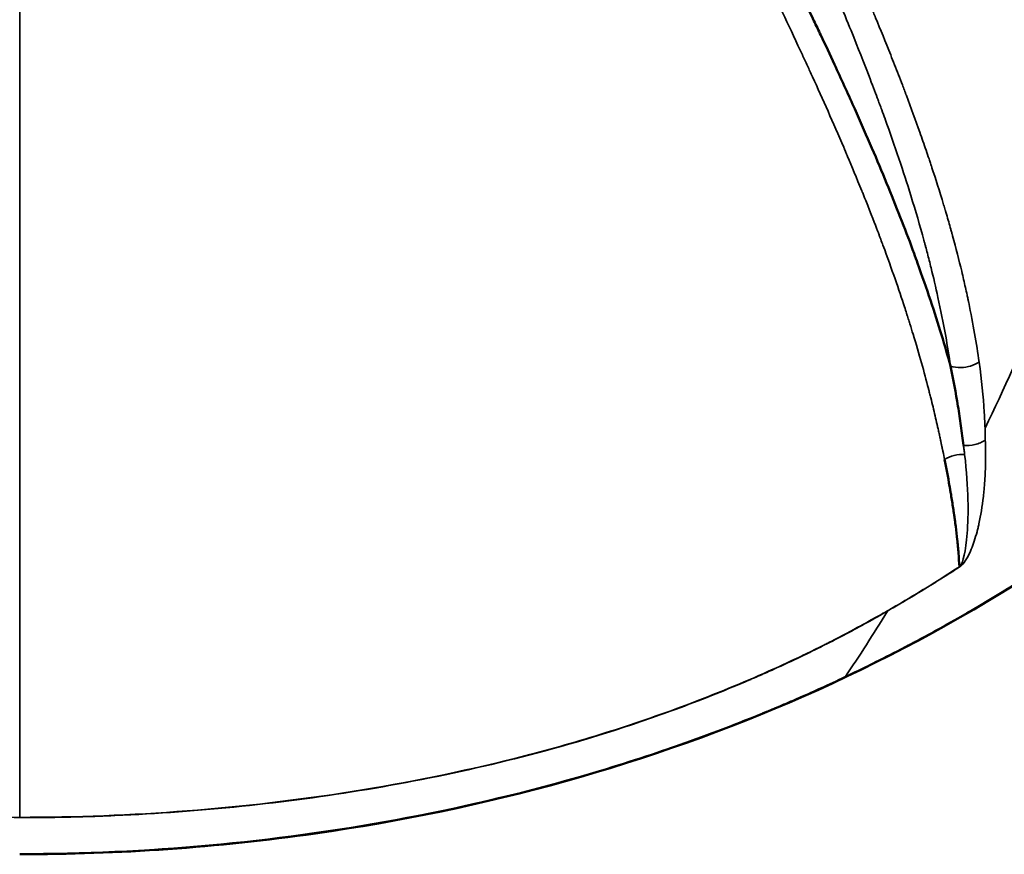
# Model space of a CAD drawing. Header units: millimetres. Extents: x -1892 to -1133, y 1465 to 1884.
# Tile 21 of 48: x -1568 to -1537, y 1743 to 1770. Entities that reach past the tile are written whole.
import ezdxf

# ---------------------------------------------------------------- set-up
doc = ezdxf.new("R2010")
doc.units = ezdxf.units.MM
doc.layers.add('Visible (ANSI)', color=7, linetype='Continuous', lineweight=50)
doc.layers.add('Visible Narrow (ANSI)', color=7, linetype='Continuous', lineweight=35)

msp = doc.modelspace()

# ---------------------------------------------------------------- linework, layer by layer
at = {"layer": 'Visible (ANSI)'}
for points, knots in [([(-1538.856, 1758.507), (-1538.945, 1758.827), (-1539.041, 1759.157), (-1539.144, 1759.496), (-1539.362, 1760.211), (-1539.612, 1760.968), (-1539.903, 1761.776), (-1539.94, 1761.878), (-1539.977, 1761.982), (-1540.015, 1762.086), (-1540.26, 1762.751), (-1540.531, 1763.451), (-1540.833, 1764.189), (-1541.127, 1764.909), (-1541.45, 1765.665), (-1541.805, 1766.464), (-1541.848, 1766.56), (-1541.891, 1766.657), (-1541.935, 1766.754), (-1542.13, 1767.19), (-1542.334, 1767.639), (-1542.548, 1768.1), (-1542.688, 1768.403), (-1542.833, 1768.713), (-1542.981, 1769.028), (-1543.053, 1769.18), (-1543.126, 1769.333), (-1543.2, 1769.488), (-1543.562, 1770.25), (-1543.948, 1771.045), (-1544.357, 1771.877), (-1544.442, 1772.049), (-1544.527, 1772.223), (-1544.614, 1772.398), (-1544.858, 1772.893), (-1545.111, 1773.402), (-1545.371, 1773.923), (-1545.554, 1774.291), (-1545.741, 1774.665), (-1545.932, 1775.046), (-1546.007, 1775.196), (-1546.082, 1775.346), (-1546.158, 1775.498), (-1546.291, 1775.764), (-1546.426, 1776.032), (-1546.563, 1776.305), (-1546.698, 1776.574), (-1546.836, 1776.847), (-1546.974, 1777.124), (-1547.043, 1777.261), (-1547.113, 1777.399), (-1547.182, 1777.538), (-1547.252, 1777.677), (-1547.322, 1777.816), (-1547.392, 1777.956), (-1547.427, 1778.026), (-1547.462, 1778.096), (-1547.497, 1778.166), (-1547.533, 1778.236), (-1547.568, 1778.307), (-1547.603, 1778.377), (-1547.635, 1778.441), (-1547.667, 1778.504), (-1547.699, 1778.568)], [0, 0, 0, 0, 0.074038, 0.074038, 0.074038, 0.230203, 0.230203, 0.230203, 0.25, 0.25, 0.25, 0.376675, 0.376675, 0.376675, 0.5, 0.5, 0.5, 0.514868, 0.514868, 0.514868, 0.58128, 0.58128, 0.58128, 0.625, 0.625, 0.625, 0.646108, 0.646108, 0.646108, 0.75, 0.75, 0.75, 0.771471, 0.771471, 0.771471, 0.832213, 0.832213, 0.832213, 0.875, 0.875, 0.875, 0.891794, 0.891794, 0.891794, 0.921183, 0.921183, 0.921183, 0.950316, 0.950316, 0.950316, 0.964788, 0.964788, 0.964788, 0.979199, 0.979199, 0.979199, 0.986381, 0.986381, 0.986381, 0.993548, 0.993548, 0.993548, 1, 1, 1, 1]), ([(-1520.004, 1769.096), (-1522.53, 1764.514), (-1525.962, 1760.214), (-1533.965, 1753.128), (-1538.574, 1750.191), (-1548.39, 1745.86), (-1553.689, 1744.408), (-1562.153, 1743.202), (-1565.307, 1742.98), (-1568.45, 1742.98)], [0, 0, 0, 0, 1.734342, 1.734342, 3.390056, 3.390056, 5.019764, 5.019764, 5.962828, 5.962828, 5.962828, 5.962828]), ([(-1538.445, 1755.985), (-1538.459, 1756.084), (-1538.471, 1756.189), (-1538.498, 1756.396), (-1538.512, 1756.5), (-1538.555, 1756.812), (-1538.587, 1757.021), (-1538.689, 1757.652), (-1538.767, 1758.077), (-1538.856, 1758.507)], [0, 0, 0, 0, 0.125, 0.125, 0.25, 0.25, 0.5, 0.5, 0.9999864, 0.9999864, 0.9999864, 0.9999864]), ([(-1538.575, 1752.123), (-1538.583, 1752.268), (-1538.597, 1752.486), (-1538.618, 1752.737), (-1538.63, 1752.863), (-1538.636, 1752.925), (-1538.639, 1752.952), (-1538.641, 1752.97), (-1538.641, 1752.979), (-1538.656, 1753.124), (-1538.672, 1753.262), (-1538.7, 1753.475), (-1538.714, 1753.582), (-1538.732, 1753.709), (-1538.742, 1753.773), (-1538.746, 1753.805), (-1538.748, 1753.819), (-1538.75, 1753.829), (-1538.75, 1753.834), (-1538.771, 1753.97), (-1538.792, 1754.107), (-1538.827, 1754.318), (-1538.844, 1754.425), (-1538.863, 1754.535), (-1538.875, 1754.609), (-1538.881, 1754.646), (-1538.939, 1754.986), (-1538.991, 1755.272), (-1539.044, 1755.538)], [0, 0, 0, 0, 0.125, 0.1875, 0.21875, 0.234375, 0.242187, 0.242187, 0.25, 0.25, 0.375, 0.375, 0.4375, 0.46875, 0.484375, 0.492187, 0.496094, 0.496094, 0.5, 0.5, 0.625, 0.625, 0.6875, 0.71875, 0.71875, 0.75, 0.75, 1, 1, 1, 1])]:
    msp.add_open_spline(points, degree=3, knots=knots, dxfattribs=at)
at = {"layer": 'Visible Narrow (ANSI)'}
for centre, major_axis, ratio, start_param, end_param in [((-1538.221, 1759.171), (0.985, 0.359), 0.626133, 3.808249, 4.187976), ((-1538.84, 1752.53), (0.277, -0.429), 0.011805, 0.264789, 0.313683), ((-1547.793, 1748.045), (0.169, -0.483), 0.109816, 0.279414, 0.329407), ((-1568.45, 1744.636), (0, 0.514), 0.00008, 3.44762, 3.501724)]:
    msp.add_ellipse(centre, major_axis=major_axis, ratio=ratio, start_param=start_param, end_param=end_param, dxfattribs=at)
for points, knots in [([(-1520.438, 1811.751), (-1525.03, 1792.35), (-1529.621, 1776.492), (-1534.212, 1764.761), (-1535.395, 1761.74), (-1536.577, 1758.993), (-1537.759, 1756.53)], [0.0000015, 0.0000015, 0.0000015, 0.0000015, 0.7952338, 0.7952338, 0.7952338, 1, 1, 1, 1]), ([(-1539.044, 1755.538), (-1539.06, 1755.613), (-1539.079, 1755.701), (-1539.102, 1755.804), (-1539.105, 1755.817), (-1539.107, 1755.83), (-1539.11, 1755.843), (-1539.113, 1755.857), (-1539.116, 1755.869), (-1539.119, 1755.881), (-1539.124, 1755.905), (-1539.129, 1755.929), (-1539.133, 1755.951), (-1539.136, 1755.963), (-1539.138, 1755.974), (-1539.14, 1755.985), (-1539.141, 1755.99), (-1539.142, 1755.995), (-1539.143, 1756.001), (-1539.144, 1756.003), (-1539.144, 1756.007), (-1539.144, 1756.008), (-1539.145, 1756.009), (-1539.145, 1756.011), (-1539.145, 1756.012), (-1539.147, 1756.023), (-1539.151, 1756.04), (-1539.156, 1756.063), (-1539.157, 1756.071), (-1539.159, 1756.079), (-1539.161, 1756.087), (-1539.165, 1756.106), (-1539.169, 1756.127), (-1539.174, 1756.151), (-1539.175, 1756.155), (-1539.176, 1756.16), (-1539.177, 1756.165), (-1539.178, 1756.167), (-1539.178, 1756.168), (-1539.178, 1756.17), (-1539.179, 1756.171), (-1539.179, 1756.172), (-1539.179, 1756.174), (-1539.18, 1756.18), (-1539.182, 1756.185), (-1539.183, 1756.191), (-1539.185, 1756.202), (-1539.188, 1756.214), (-1539.19, 1756.225), (-1539.2, 1756.271), (-1539.21, 1756.318), (-1539.22, 1756.364), (-1539.23, 1756.411), (-1539.241, 1756.458), (-1539.251, 1756.505), (-1539.257, 1756.529), (-1539.262, 1756.552), (-1539.267, 1756.576), (-1539.27, 1756.588), (-1539.273, 1756.6), (-1539.275, 1756.612), (-1539.277, 1756.618), (-1539.278, 1756.624), (-1539.279, 1756.63), (-1539.281, 1756.636), (-1539.282, 1756.642), (-1539.283, 1756.648), (-1539.324, 1756.829), (-1539.368, 1757.015), (-1539.414, 1757.205), (-1539.437, 1757.301), (-1539.46, 1757.397), (-1539.485, 1757.495), (-1539.497, 1757.544), (-1539.509, 1757.593), (-1539.522, 1757.642), (-1539.528, 1757.667), (-1539.535, 1757.692), (-1539.541, 1757.717), (-1539.544, 1757.729), (-1539.547, 1757.742), (-1539.551, 1757.754), (-1539.553, 1757.764), (-1539.555, 1757.773), (-1539.558, 1757.783), (-1539.559, 1757.786), (-1539.559, 1757.789), (-1539.56, 1757.792), (-1539.693, 1758.306), (-1539.851, 1758.877), (-1540.047, 1759.519), (-1540.079, 1759.625), (-1540.113, 1759.734), (-1540.147, 1759.845), (-1540.165, 1759.9), (-1540.182, 1759.956), (-1540.2, 1760.013), (-1540.209, 1760.041), (-1540.218, 1760.069), (-1540.227, 1760.098), (-1540.232, 1760.112), (-1540.236, 1760.126), (-1540.241, 1760.141), (-1540.245, 1760.153), (-1540.249, 1760.166), (-1540.253, 1760.178), (-1540.253, 1760.18), (-1540.254, 1760.182), (-1540.254, 1760.184), (-1540.276, 1760.249), (-1540.297, 1760.317), (-1540.32, 1760.386), (-1540.495, 1760.923), (-1540.716, 1761.567), (-1541.004, 1762.346), (-1541.027, 1762.408), (-1541.051, 1762.472), (-1541.075, 1762.536), (-1541.087, 1762.569), (-1541.099, 1762.601), (-1541.112, 1762.634), (-1541.118, 1762.65), (-1541.124, 1762.667), (-1541.13, 1762.683), (-1541.136, 1762.699), (-1541.142, 1762.714), (-1541.148, 1762.73), (-1541.151, 1762.737), (-1541.151, 1762.738), (-1541.152, 1762.741), (-1541.217, 1762.912), (-1541.326, 1763.197), (-1541.489, 1763.61), (-1541.517, 1763.68), (-1541.546, 1763.753), (-1541.577, 1763.83), (-1541.593, 1763.869), (-1541.609, 1763.909), (-1541.625, 1763.949), (-1541.633, 1763.97), (-1541.641, 1763.99), (-1541.65, 1764.011), (-1541.654, 1764.021), (-1541.658, 1764.032), (-1541.662, 1764.042), (-1541.665, 1764.05), (-1541.669, 1764.058), (-1541.672, 1764.066), (-1541.673, 1764.068), (-1541.674, 1764.072), (-1541.675, 1764.074), (-1541.845, 1764.494), (-1542, 1764.864), (-1542.131, 1765.174), (-1542.145, 1765.207), (-1542.159, 1765.239), (-1542.172, 1765.271), (-1542.18, 1765.289), (-1542.187, 1765.306), (-1542.194, 1765.324), (-1542.205, 1765.348), (-1542.215, 1765.372), (-1542.225, 1765.395), (-1542.23, 1765.407), (-1542.235, 1765.418), (-1542.24, 1765.43), (-1542.242, 1765.436), (-1542.245, 1765.441), (-1542.247, 1765.447), (-1542.249, 1765.451), (-1542.251, 1765.455), (-1542.252, 1765.46), (-1542.253, 1765.461), (-1542.253, 1765.462), (-1542.254, 1765.464), (-1542.586, 1766.239), (-1542.92, 1766.989), (-1543.245, 1767.703), (-1543.299, 1767.822), (-1543.354, 1767.94), (-1543.407, 1768.056), (-1543.434, 1768.115), (-1543.461, 1768.173), (-1543.488, 1768.231), (-1543.501, 1768.26), (-1543.514, 1768.288), (-1543.528, 1768.317), (-1543.534, 1768.332), (-1543.541, 1768.346), (-1543.548, 1768.36), (-1543.553, 1768.371), (-1543.558, 1768.382), (-1543.563, 1768.393), (-1543.564, 1768.396), (-1543.566, 1768.399), (-1543.568, 1768.403), (-1543.938, 1769.203), (-1544.316, 1769.998), (-1544.694, 1770.781), (-1544.757, 1770.911), (-1544.82, 1771.042), (-1544.883, 1771.171), (-1544.912, 1771.231), (-1544.941, 1771.29), (-1544.97, 1771.349), (-1544.972, 1771.355), (-1544.975, 1771.36), (-1544.978, 1771.366), (-1544.993, 1771.398), (-1545.009, 1771.431), (-1545.025, 1771.463), (-1545.033, 1771.479), (-1545.041, 1771.495), (-1545.048, 1771.511), (-1545.052, 1771.519), (-1545.056, 1771.528), (-1545.06, 1771.536), (-1545.064, 1771.544), (-1545.068, 1771.551), (-1545.072, 1771.56), (-1546.162, 1773.797), (-1547.346, 1776.15), (-1548.555, 1778.574)], [0, 0, 0, 0, 0.015625, 0.015625, 0.015625, 0.017578, 0.017578, 0.017578, 0.019531, 0.019531, 0.019531, 0.023438, 0.023438, 0.023438, 0.025391, 0.025391, 0.025391, 0.026367, 0.026367, 0.026367, 0.026855, 0.026855, 0.026855, 0.027344, 0.027344, 0.027344, 0.03125, 0.03125, 0.03125, 0.032477, 0.032477, 0.032477, 0.035156, 0.035156, 0.035156, 0.035645, 0.035645, 0.035645, 0.035889, 0.035889, 0.035889, 0.036133, 0.036133, 0.036133, 0.037109, 0.037109, 0.037109, 0.039063, 0.039063, 0.039063, 0.046875, 0.046875, 0.046875, 0.054688, 0.054688, 0.054688, 0.058594, 0.058594, 0.058594, 0.060547, 0.060547, 0.060547, 0.061523, 0.061523, 0.061523, 0.0625, 0.0625, 0.0625, 0.09375, 0.09375, 0.09375, 0.109375, 0.109375, 0.109375, 0.117188, 0.117188, 0.117188, 0.121094, 0.121094, 0.121094, 0.123047, 0.123047, 0.123047, 0.124512, 0.124512, 0.124512, 0.125, 0.125, 0.125, 0.21875, 0.21875, 0.21875, 0.234375, 0.234375, 0.234375, 0.242187, 0.242187, 0.242187, 0.246094, 0.246094, 0.246094, 0.248047, 0.248047, 0.248047, 0.249756, 0.249756, 0.249756, 0.25, 0.25, 0.25, 0.262488, 0.262488, 0.262488, 0.359375, 0.359375, 0.359375, 0.367187, 0.367187, 0.367187, 0.371094, 0.371094, 0.371094, 0.373047, 0.373047, 0.373047, 0.374878, 0.374878, 0.374878, 0.375739, 0.375739, 0.375739, 0.421875, 0.421875, 0.421875, 0.429687, 0.429687, 0.429687, 0.433594, 0.433594, 0.433594, 0.435547, 0.435547, 0.435547, 0.436523, 0.436523, 0.436523, 0.437256, 0.437256, 0.437256, 0.4375, 0.4375, 0.4375, 0.484375, 0.484375, 0.484375, 0.489399, 0.489399, 0.489399, 0.492187, 0.492187, 0.492187, 0.496094, 0.496094, 0.496094, 0.498047, 0.498047, 0.498047, 0.499023, 0.499023, 0.499023, 0.499756, 0.499756, 0.499756, 0.5, 0.5, 0.5, 0.59375, 0.59375, 0.59375, 0.609375, 0.609375, 0.609375, 0.617187, 0.617187, 0.617187, 0.621094, 0.621094, 0.621094, 0.623047, 0.623047, 0.623047, 0.624512, 0.624512, 0.624512, 0.625, 0.625, 0.625, 0.71875, 0.71875, 0.71875, 0.734375, 0.734375, 0.734375, 0.741529, 0.741529, 0.741529, 0.742188, 0.742188, 0.742188, 0.746094, 0.746094, 0.746094, 0.748047, 0.748047, 0.748047, 0.749023, 0.749023, 0.749023, 0.75, 0.75, 0.75, 1, 1, 1, 1]), ([(-1544.908, 1777.825), (-1544.65, 1777.267), (-1544.421, 1776.768), (-1544.191, 1776.266), (-1544.163, 1776.205), (-1544.135, 1776.144), (-1544.129, 1776.13), (-1544.125, 1776.122), (-1544.115, 1776.1), (-1544.094, 1776.054), (-1544.018, 1775.888), (-1543.894, 1775.617), (-1543.757, 1775.317), (-1543.661, 1775.107), (-1543.61, 1774.995), (-1543.586, 1774.943), (-1543.573, 1774.913), (-1543.569, 1774.905), (-1543.363, 1774.452), (-1543.161, 1774.005), (-1542.86, 1773.333), (-1542.71, 1772.997), (-1542.536, 1772.605), (-1542.449, 1772.408), (-1542.406, 1772.31), (-1542.388, 1772.268), (-1542.375, 1772.24), (-1542.369, 1772.226), (-1542.174, 1771.783), (-1541.985, 1771.348), (-1541.704, 1770.689), (-1541.61, 1770.469), (-1541.47, 1770.137), (-1541.401, 1769.971), (-1541.32, 1769.777), (-1541.28, 1769.68), (-1541.258, 1769.628), (-1541.248, 1769.603), (-1541.242, 1769.589), (-1541.241, 1769.585), (-1541.085, 1769.208), (-1540.924, 1768.813), (-1540.678, 1768.194), (-1540.596, 1767.984), (-1540.471, 1767.661), (-1540.408, 1767.499), (-1540.335, 1767.307), (-1540.298, 1767.21), (-1540.28, 1767.161), (-1540.272, 1767.14), (-1540.267, 1767.127), (-1540.264, 1767.119), (-1540.111, 1766.713), (-1539.969, 1766.322), (-1539.766, 1765.748), (-1539.667, 1765.463), (-1539.556, 1765.137), (-1539.501, 1764.976), (-1539.474, 1764.895), (-1539.461, 1764.855), (-1539.455, 1764.838), (-1539.452, 1764.826), (-1539.45, 1764.82), (-1539.334, 1764.474), (-1539.208, 1764.078), (-1539.059, 1763.58), (-1539.04, 1763.517), (-1539.021, 1763.453), (-1539.017, 1763.439), (-1539.016, 1763.435), (-1539.011, 1763.418), (-1539.001, 1763.386), (-1538.967, 1763.269), (-1538.914, 1763.086), (-1538.86, 1762.896), (-1538.825, 1762.77), (-1538.808, 1762.709), (-1538.799, 1762.675), (-1538.795, 1762.659), (-1538.792, 1762.651), (-1538.792, 1762.65), (-1538.682, 1762.247), (-1538.586, 1761.872), (-1538.46, 1761.343), (-1538.42, 1761.173), (-1538.365, 1760.925), (-1538.338, 1760.804), (-1538.309, 1760.665), (-1538.294, 1760.597), (-1538.287, 1760.563), (-1538.284, 1760.548), (-1538.282, 1760.539), (-1538.281, 1760.534), (-1538.137, 1759.839), (-1538.03, 1759.211), (-1537.948, 1758.634)], [0, 0, 0, 0, 0.0625, 0.0625, 0.070312, 0.071289, 0.071289, 0.072266, 0.072266, 0.074219, 0.078125, 0.09375, 0.109375, 0.117187, 0.121094, 0.124023, 0.124023, 0.125, 0.125, 0.1875, 0.1875, 0.21875, 0.234375, 0.242187, 0.246094, 0.248047, 0.248047, 0.25, 0.25, 0.3125, 0.3125, 0.34375, 0.34375, 0.359375, 0.367187, 0.371094, 0.373047, 0.374512, 0.374512, 0.375, 0.375, 0.4375, 0.4375, 0.46875, 0.46875, 0.484375, 0.492187, 0.496094, 0.498047, 0.499023, 0.499023, 0.5, 0.5, 0.5625, 0.5625, 0.59375, 0.609375, 0.617187, 0.621094, 0.623047, 0.624023, 0.624023, 0.625, 0.625, 0.6875, 0.6875, 0.695312, 0.696289, 0.696289, 0.697266, 0.697266, 0.699219, 0.703125, 0.71875, 0.734375, 0.742187, 0.746094, 0.748047, 0.749756, 0.749756, 0.75, 0.75, 0.8125, 0.8125, 0.84375, 0.84375, 0.859375, 0.867187, 0.871094, 0.873047, 0.874023, 0.874023, 0.875, 0.875, 1, 1, 1, 1]), ([(-1538.856, 1758.507), (-1538.904, 1758.831), (-1538.955, 1759.146), (-1539.01, 1759.452), (-1539.087, 1759.884), (-1539.17, 1760.297), (-1539.256, 1760.69), (-1539.328, 1761.017), (-1539.401, 1761.33), (-1539.475, 1761.628), (-1539.515, 1761.787), (-1539.554, 1761.942), (-1539.593, 1762.092), (-1539.612, 1762.164), (-1539.631, 1762.235), (-1539.649, 1762.305), (-1539.659, 1762.34), (-1539.668, 1762.374), (-1539.677, 1762.409), (-1539.682, 1762.426), (-1539.687, 1762.443), (-1539.691, 1762.46), (-1539.695, 1762.475), (-1539.699, 1762.49), (-1539.703, 1762.504), (-1539.704, 1762.507), (-1539.704, 1762.508), (-1539.705, 1762.511), (-1539.829, 1762.966), (-1539.966, 1763.437), (-1540.118, 1763.926), (-1540.354, 1764.689), (-1540.625, 1765.496), (-1540.935, 1766.354), (-1540.936, 1766.357), (-1540.937, 1766.36), (-1540.939, 1766.364), (-1540.974, 1766.461), (-1541.009, 1766.559), (-1541.046, 1766.657), (-1541.064, 1766.708), (-1541.083, 1766.76), (-1541.102, 1766.811), (-1541.112, 1766.837), (-1541.121, 1766.862), (-1541.131, 1766.888), (-1541.14, 1766.913), (-1541.149, 1766.938), (-1541.159, 1766.963), (-1541.161, 1766.97), (-1541.161, 1766.97), (-1541.162, 1766.973), (-1541.224, 1767.138), (-1541.307, 1767.36), (-1541.415, 1767.642), (-1541.548, 1767.988), (-1541.718, 1768.425), (-1541.933, 1768.96), (-1542.159, 1769.522), (-1542.436, 1770.194), (-1542.774, 1770.989), (-1542.84, 1771.144), (-1542.908, 1771.304), (-1542.979, 1771.469), (-1543.015, 1771.551), (-1543.051, 1771.635), (-1543.087, 1771.719), (-1543.088, 1771.721), (-1543.089, 1771.723), (-1543.09, 1771.725), (-1543.107, 1771.766), (-1543.125, 1771.807), (-1543.143, 1771.848), (-1543.152, 1771.869), (-1543.161, 1771.891), (-1543.171, 1771.912), (-1543.179, 1771.931), (-1543.187, 1771.95), (-1543.195, 1771.969), (-1543.197, 1771.972), (-1543.198, 1771.976), (-1543.199, 1771.978), (-1543.375, 1772.384), (-1543.551, 1772.784), (-1543.724, 1773.177), (-1543.951, 1773.689), (-1544.174, 1774.19), (-1544.394, 1774.677), (-1544.436, 1774.772), (-1544.479, 1774.866), (-1544.521, 1774.96), (-1544.595, 1775.124), (-1544.668, 1775.285), (-1544.74, 1775.445), (-1544.86, 1775.71), (-1544.979, 1775.971), (-1545.095, 1776.226), (-1545.156, 1776.36), (-1545.216, 1776.491), (-1545.275, 1776.622), (-1545.336, 1776.756), (-1545.397, 1776.889), (-1545.457, 1777.021), (-1545.488, 1777.088), (-1545.518, 1777.155), (-1545.549, 1777.221), (-1545.58, 1777.289), (-1545.61, 1777.356), (-1545.641, 1777.423), (-1545.672, 1777.49), (-1545.703, 1777.558), (-1545.733, 1777.625)], [0, 0, 0, 0, 0.051799, 0.051799, 0.051799, 0.125, 0.125, 0.125, 0.186069, 0.186069, 0.186069, 0.21875, 0.21875, 0.21875, 0.234375, 0.234375, 0.234375, 0.242188, 0.242188, 0.242188, 0.246094, 0.246094, 0.246094, 0.249512, 0.249512, 0.249512, 0.25, 0.25, 0.25, 0.33544, 0.33544, 0.33544, 0.46875, 0.46875, 0.46875, 0.469278, 0.469278, 0.469278, 0.484375, 0.484375, 0.484375, 0.492188, 0.492188, 0.492188, 0.496094, 0.496094, 0.496094, 0.499878, 0.499878, 0.499878, 0.500857, 0.500857, 0.500857, 0.56254, 0.56254, 0.56254, 0.638663, 0.638663, 0.638663, 0.71875, 0.71875, 0.71875, 0.734375, 0.734375, 0.734375, 0.742187, 0.742187, 0.742187, 0.742375, 0.742375, 0.742375, 0.746094, 0.746094, 0.746094, 0.748047, 0.748047, 0.748047, 0.749756, 0.749756, 0.749756, 0.75, 0.75, 0.75, 0.798886, 0.798886, 0.798886, 0.862571, 0.862571, 0.862571, 0.875, 0.875, 0.875, 0.896579, 0.896579, 0.896579, 0.932322, 0.932322, 0.932322, 0.950934, 0.950934, 0.950934, 0.970097, 0.970097, 0.970097, 0.979901, 0.979901, 0.979901, 0.989863, 0.989863, 0.989863, 1, 1, 1, 1]), ([(-1537.948, 1758.634), (-1537.867, 1758.067), (-1537.814, 1757.538), (-1537.783, 1757.04), (-1537.775, 1756.907), (-1537.768, 1756.776), (-1537.763, 1756.646), (-1537.762, 1756.607), (-1537.76, 1756.569), (-1537.759, 1756.53)], [0, 0, 0, 0, 0.741422, 0.741422, 0.741422, 0.940164, 0.940164, 0.940164, 1, 1, 1, 1]), ([(-1537.759, 1756.53), (-1537.759, 1756.525), (-1537.759, 1756.514), (-1537.758, 1756.491), (-1537.758, 1756.478), (-1537.758, 1756.458), (-1537.758, 1756.448), (-1537.758, 1756.443), (-1537.758, 1756.44), (-1537.758, 1756.439), (-1537.758, 1756.437), (-1537.758, 1756.423), (-1537.757, 1756.401), (-1537.757, 1756.372), (-1537.756, 1756.36), (-1537.756, 1756.351), (-1537.756, 1756.347), (-1537.755, 1756.28), (-1537.753, 1756.217), (-1537.751, 1756.155)], [0, 0, 0, 0, 0.125, 0.125, 0.1875, 0.21875, 0.234375, 0.242188, 0.246094, 0.246094, 0.25, 0.25, 0.375, 0.4375, 0.46875, 0.46875, 0.5, 0.5, 1, 1, 1, 1]), ([(-1537.751, 1756.155), (-1537.748, 1756.047), (-1537.745, 1755.942), (-1537.744, 1755.84), (-1537.744, 1755.789), (-1537.743, 1755.739), (-1537.743, 1755.69), (-1537.743, 1755.665), (-1537.743, 1755.64), (-1537.743, 1755.616), (-1537.743, 1755.604), (-1537.743, 1755.592), (-1537.743, 1755.58), (-1537.743, 1755.574), (-1537.743, 1755.568), (-1537.744, 1755.561), (-1537.744, 1755.556), (-1537.744, 1755.55), (-1537.744, 1755.545), (-1537.744, 1755.542), (-1537.744, 1755.534), (-1537.744, 1755.528), (-1537.746, 1755.325), (-1537.752, 1755.127), (-1537.764, 1754.934), (-1537.769, 1754.835), (-1537.776, 1754.737), (-1537.785, 1754.64), (-1537.789, 1754.592), (-1537.793, 1754.543), (-1537.798, 1754.496), (-1537.8, 1754.472), (-1537.803, 1754.448), (-1537.805, 1754.424), (-1537.807, 1754.412), (-1537.808, 1754.4), (-1537.809, 1754.388), (-1537.81, 1754.382), (-1537.81, 1754.376), (-1537.811, 1754.371), (-1537.812, 1754.365), (-1537.812, 1754.359), (-1537.813, 1754.353), (-1537.848, 1754.044), (-1537.894, 1753.759), (-1537.953, 1753.494), (-1537.962, 1753.45), (-1537.972, 1753.407), (-1537.983, 1753.363), (-1537.988, 1753.342), (-1537.993, 1753.321), (-1537.999, 1753.299), (-1538.001, 1753.289), (-1538.004, 1753.278), (-1538.007, 1753.267), (-1538.008, 1753.262), (-1538.01, 1753.257), (-1538.011, 1753.252), (-1538.012, 1753.248), (-1538.013, 1753.244), (-1538.014, 1753.24), (-1538.014, 1753.238), (-1538.015, 1753.237), (-1538.015, 1753.236), (-1538.043, 1753.131), (-1538.072, 1753.032), (-1538.102, 1752.94), (-1538.117, 1752.894), (-1538.133, 1752.849), (-1538.148, 1752.806), (-1538.156, 1752.785), (-1538.164, 1752.764), (-1538.172, 1752.743), (-1538.176, 1752.732), (-1538.18, 1752.722), (-1538.184, 1752.712), (-1538.186, 1752.707), (-1538.188, 1752.702), (-1538.191, 1752.697), (-1538.192, 1752.692), (-1538.194, 1752.688), (-1538.196, 1752.683), (-1538.197, 1752.681), (-1538.197, 1752.68), (-1538.198, 1752.679), (-1538.297, 1752.438), (-1538.399, 1752.27), (-1538.506, 1752.168)], [0, 0, 0, 0, 0.0625, 0.0625, 0.0625, 0.09375, 0.09375, 0.09375, 0.109375, 0.109375, 0.109375, 0.117187, 0.117187, 0.117187, 0.121094, 0.121094, 0.121094, 0.124756, 0.124756, 0.124756, 0.126526, 0.126526, 0.126526, 0.1875, 0.1875, 0.1875, 0.21875, 0.21875, 0.21875, 0.234375, 0.234375, 0.234375, 0.242187, 0.242187, 0.242187, 0.246094, 0.246094, 0.246094, 0.248047, 0.248047, 0.248047, 0.25, 0.25, 0.25, 0.34375, 0.34375, 0.34375, 0.359375, 0.359375, 0.359375, 0.367187, 0.367187, 0.367187, 0.371094, 0.371094, 0.371094, 0.373047, 0.373047, 0.373047, 0.374512, 0.374512, 0.374512, 0.375, 0.375, 0.375, 0.4375, 0.4375, 0.4375, 0.46875, 0.46875, 0.46875, 0.484375, 0.484375, 0.484375, 0.492188, 0.492188, 0.492188, 0.496094, 0.496094, 0.496094, 0.499512, 0.499512, 0.499512, 0.501467, 0.501467, 0.501467, 1, 1, 1, 1]), ([(-1538.445, 1755.985), (-1538.327, 1755.972), (-1538.202, 1755.979), (-1538.082, 1756.008), (-1537.962, 1756.037), (-1537.849, 1756.088), (-1537.751, 1756.155)], [0.0000264, 0.0000264, 0.0000264, 0.0000264, 0.4998308, 0.4998308, 0.4998308, 1, 1, 1, 1]), ([(-1538.409, 1755.698), (-1538.415, 1755.744), (-1538.42, 1755.792), (-1538.433, 1755.888), (-1538.44, 1755.936), (-1538.445, 1755.985)], [0.0000238, 0.0000238, 0.0000238, 0.0000238, 0.5, 0.5, 1, 1, 1, 1]), ([(-1538.543, 1752.155), (-1538.461, 1752.264), (-1538.374, 1752.606), (-1538.282, 1753.775), (-1538.279, 1754.605), (-1538.409, 1755.698)], [0, 0, 0, 0, 0.5, 0.5, 1, 1, 1, 1]), ([(-1542.2, 1748.629), (-1541.653, 1748.888), (-1541.065, 1749.178), (-1540.358, 1749.545), (-1540.279, 1749.586), (-1540.159, 1749.649), (-1540.117, 1749.672), (-1540.032, 1749.716), (-1539.822, 1749.828), (-1539.615, 1749.939), (-1539.128, 1750.206), (-1538.813, 1750.382), (-1538.357, 1750.643), (-1538.207, 1750.73), (-1538.023, 1750.838), (-1537.986, 1750.859), (-1537.907, 1750.906), (-1537.787, 1750.977), (-1537.345, 1751.241), (-1536.932, 1751.495), (-1535.92, 1752.133), (-1535.218, 1752.598), (-1534.494, 1753.106)], [0, 0, 0, 0, 0.25, 0.25, 0.28125, 0.28125, 0.296875, 0.296875, 0.3125, 0.375, 0.375, 0.5, 0.5, 0.5625, 0.5625, 0.578125, 0.578125, 0.59375, 0.625, 0.75, 0.75, 1, 1, 1, 1]), ([(-1547.616, 1747.594), (-1546.663, 1747.943), (-1545.775, 1748.302), (-1544.536, 1748.844), (-1544.138, 1749.026), (-1543.565, 1749.297), (-1543.284, 1749.433), (-1542.967, 1749.591), (-1542.811, 1749.67), (-1542.744, 1749.704), (-1542.7, 1749.726), (-1542.677, 1749.738), (-1542.322, 1749.919), (-1542.006, 1750.087), (-1541.67, 1750.27), (-1541.633, 1750.29), (-1541.56, 1750.33), (-1541.525, 1750.349), (-1541.415, 1750.41), (-1541.339, 1750.453), (-1541.102, 1750.585), (-1540.933, 1750.682), (-1540.662, 1750.838), (-1540.569, 1750.892), (-1540.45, 1750.963), (-1540.426, 1750.977), (-1540.383, 1751.002), (-1540.317, 1751.041), (-1540.077, 1751.183), (-1539.856, 1751.317), (-1539.317, 1751.647), (-1538.95, 1751.879), (-1538.575, 1752.123)], [0, 0, 0, 0, 0.25, 0.25, 0.375, 0.375, 0.4375, 0.46875, 0.484375, 0.492188, 0.492188, 0.5, 0.5, 0.625, 0.625, 0.640625, 0.640625, 0.65625, 0.65625, 0.6875, 0.6875, 0.75, 0.75, 0.78125, 0.78125, 0.789063, 0.789063, 0.796875, 0.8125, 0.875, 0.875, 1, 1, 1, 1]), ([(-1538.571, 1752.117), (-1538.765, 1751.991), (-1538.958, 1751.869), (-1539.147, 1751.75), (-1539.242, 1751.69), (-1539.337, 1751.631), (-1539.43, 1751.573), (-1539.477, 1751.544), (-1539.524, 1751.515), (-1539.571, 1751.487), (-1539.594, 1751.472), (-1539.617, 1751.458), (-1539.64, 1751.444), (-1539.658, 1751.433), (-1539.675, 1751.422), (-1539.692, 1751.412), (-1539.698, 1751.408), (-1539.702, 1751.406), (-1539.71, 1751.401), (-1539.924, 1751.27), (-1540.119, 1751.153), (-1540.293, 1751.049), (-1540.456, 1750.952), (-1540.602, 1750.866), (-1540.73, 1750.792), (-1540.778, 1750.764), (-1540.823, 1750.737), (-1540.866, 1750.713)], [0, 0, 0, 0, 0.25, 0.25, 0.25, 0.375, 0.375, 0.375, 0.4375, 0.4375, 0.4375, 0.46875, 0.46875, 0.46875, 0.492188, 0.492188, 0.492188, 0.5, 0.5, 0.5, 0.718767, 0.718767, 0.718767, 0.923206, 0.923206, 0.923206, 1, 1, 1, 1]), ([(-1538.543, 1752.155), (-1538.544, 1752.154), (-1538.545, 1752.153), (-1538.546, 1752.151), (-1538.547, 1752.15), (-1538.548, 1752.149), (-1538.55, 1752.147), (-1538.554, 1752.143), (-1538.555, 1752.141), (-1538.557, 1752.139), (-1538.56, 1752.137), (-1538.561, 1752.135), (-1538.565, 1752.131), (-1538.569, 1752.127), (-1538.573, 1752.124), (-1538.575, 1752.123)], [0, 0, 0, 0, 0.125, 0.125, 0.125, 0.25, 0.25, 0.25, 0.5, 0.5, 0.5, 0.75, 0.75, 0.75, 1, 1, 1, 1]), ([(-1538.506, 1752.168), (-1538.509, 1752.166), (-1538.512, 1752.163), (-1538.518, 1752.158), (-1538.52, 1752.155), (-1538.527, 1752.15), (-1538.531, 1752.146), (-1538.538, 1752.141), (-1538.541, 1752.138), (-1538.548, 1752.133), (-1538.552, 1752.13), (-1538.56, 1752.125), (-1538.563, 1752.122), (-1538.568, 1752.119), (-1538.57, 1752.118), (-1538.571, 1752.117)], [0, 0, 0, 0, 0.171407, 0.171407, 0.333333, 0.333333, 0.52069, 0.52069, 0.666667, 0.666667, 0.820493, 0.820493, 0.951181, 0.951181, 1, 1, 1, 1]), ([(-1540.866, 1750.713), (-1541.284, 1750.471), (-1541.722, 1750.229), (-1542.408, 1749.867), (-1542.758, 1749.687), (-1543.18, 1749.477), (-1543.395, 1749.372), (-1543.503, 1749.32), (-1543.549, 1749.298), (-1543.58, 1749.283), (-1543.593, 1749.276), (-1543.892, 1749.133), (-1544.18, 1748.999), (-1544.623, 1748.799), (-1544.847, 1748.7), (-1545.113, 1748.584), (-1545.247, 1748.526), (-1545.315, 1748.497), (-1545.344, 1748.485), (-1545.363, 1748.477), (-1545.372, 1748.473), (-1546.076, 1748.174), (-1546.819, 1747.878), (-1547.616, 1747.586)], [0, 0, 0, 0, 0.25, 0.25, 0.375, 0.4375, 0.46875, 0.484375, 0.492188, 0.492188, 0.5, 0.5, 0.625, 0.625, 0.6875, 0.71875, 0.734375, 0.742188, 0.746094, 0.746094, 0.75, 0.75, 1, 1, 1, 1]), ([(-1545.049, 1747.378), (-1544.88, 1747.446), (-1544.735, 1747.506), (-1544.555, 1747.581), (-1544.501, 1747.603), (-1544.429, 1747.633), (-1544.395, 1747.647), (-1544.36, 1747.662), (-1544.344, 1747.669), (-1544.337, 1747.672), (-1544.332, 1747.674), (-1544.331, 1747.674), (-1544.213, 1747.724), (-1544.038, 1747.799), (-1543.827, 1747.89), (-1543.72, 1747.937), (-1543.667, 1747.96), (-1543.643, 1747.97), (-1543.628, 1747.977), (-1543.619, 1747.981), (-1543.206, 1748.162), (-1542.736, 1748.375), (-1542.2, 1748.629)], [0, 0, 0, 0, 0.125, 0.125, 0.1875, 0.1875, 0.21875, 0.234375, 0.242188, 0.246094, 0.246094, 0.25, 0.25, 0.375, 0.4375, 0.46875, 0.484375, 0.492188, 0.492188, 0.5, 0.5, 1, 1, 1, 1]), ([(-1589.284, 1747.594), (-1588.868, 1747.441), (-1588.449, 1747.294), (-1587.816, 1747.081), (-1587.498, 1746.976), (-1587.125, 1746.858), (-1586.937, 1746.799), (-1586.857, 1746.775), (-1586.804, 1746.758), (-1586.775, 1746.749), (-1586.353, 1746.62), (-1585.942, 1746.5), (-1585.302, 1746.321), (-1584.977, 1746.233), (-1584.588, 1746.131), (-1584.391, 1746.08), (-1584.292, 1746.055), (-1584.249, 1746.044), (-1584.221, 1746.037), (-1584.205, 1746.033), (-1583.396, 1745.83), (-1582.567, 1745.64), (-1581.275, 1745.375), (-1580.837, 1745.29), (-1580.165, 1745.168), (-1579.827, 1745.109), (-1579.426, 1745.042), (-1579.224, 1745.009), (-1579.122, 1744.992), (-1579.079, 1744.985), (-1579.05, 1744.981), (-1579.034, 1744.978), (-1578.213, 1744.848), (-1577.373, 1744.731), (-1576.062, 1744.576), (-1575.617, 1744.527), (-1574.936, 1744.46), (-1574.592, 1744.428), (-1574.185, 1744.394), (-1573.98, 1744.377), (-1573.878, 1744.369), (-1573.833, 1744.365), (-1573.804, 1744.363), (-1573.788, 1744.362), (-1572.915, 1744.294), (-1572.042, 1744.242), (-1570.269, 1744.173), (-1569.366, 1744.155), (-1568.45, 1744.155)], [0, 0, 0, 0, 0.0625, 0.0625, 0.09375, 0.109375, 0.117188, 0.121094, 0.121094, 0.125, 0.125, 0.1875, 0.1875, 0.21875, 0.234375, 0.242188, 0.246094, 0.248047, 0.248047, 0.25, 0.25, 0.375, 0.375, 0.4375, 0.4375, 0.46875, 0.484375, 0.492188, 0.496094, 0.498047, 0.498047, 0.5, 0.5, 0.625, 0.625, 0.6875, 0.6875, 0.71875, 0.734375, 0.742188, 0.746094, 0.748047, 0.748047, 0.75, 0.75, 0.875, 0.875, 1, 1, 1, 1]), ([(-1547.616, 1747.594), (-1548.452, 1747.287), (-1549.3, 1747.002), (-1551, 1746.481), (-1551.852, 1746.245), (-1554.419, 1745.6), (-1556.143, 1745.251), (-1559.615, 1744.701), (-1561.364, 1744.498), (-1564.887, 1744.224), (-1566.663, 1744.155), (-1568.45, 1744.155)], [0, 0, 0, 0, 0.125, 0.125, 0.25, 0.25, 0.5, 0.5, 0.75, 0.75, 1, 1, 1, 1]), ([(-1568.45, 1744.146), (-1568.12, 1744.146), (-1567.791, 1744.148), (-1567.461, 1744.153), (-1566.781, 1744.162), (-1566.103, 1744.182), (-1565.426, 1744.212), (-1564.074, 1744.271), (-1562.729, 1744.37), (-1561.391, 1744.509), (-1558.716, 1744.785), (-1556.07, 1745.219), (-1553.453, 1745.839), (-1552.144, 1746.15), (-1550.842, 1746.507), (-1549.547, 1746.922), (-1548.9, 1747.129), (-1548.254, 1747.351), (-1547.616, 1747.586)], [0, 0, 0, 0, 0.046142, 0.046142, 0.046142, 0.141528, 0.141528, 0.141528, 0.332299, 0.332299, 0.332299, 0.713843, 0.713843, 0.713843, 0.904614, 0.904614, 0.904614, 1, 1, 1, 1]), ([(-1545.049, 1747.378), (-1545.962, 1747.008), (-1546.89, 1746.662), (-1548.777, 1746.014), (-1549.734, 1745.713), (-1552.613, 1744.887), (-1554.551, 1744.436), (-1558.462, 1743.718), (-1560.435, 1743.45), (-1564.415, 1743.09), (-1566.426, 1742.999), (-1568.45, 1742.999)], [0, 0, 0, 0, 0.125, 0.125, 0.25, 0.25, 0.5, 0.5, 0.75, 0.75, 1, 1, 1, 1])]:
    msp.add_open_spline(points, degree=3, knots=knots, dxfattribs=at)
for points in [[(-1568.45, 1744.155), (-1568.45, 1752.261), (-1568.45, 1766.083), (-1568.45, 1784.762)], [(-1538.52, 1758.457), (-1538.315, 1758.464), (-1538.107, 1758.525), (-1537.948, 1758.634)], [(-1539.044, 1755.538), (-1538.864, 1755.653), (-1538.629, 1755.708), (-1538.409, 1755.698)], [(-1538.543, 1752.155), (-1538.531, 1752.159), (-1538.518, 1752.163), (-1538.506, 1752.168)], [(-1540.866, 1750.713), (-1541.311, 1749.976), (-1541.756, 1749.282), (-1542.2, 1748.629)]]:
    msp.add_open_spline(points, degree=3, dxfattribs=at)

doc.saveas('drawing.dxf')
